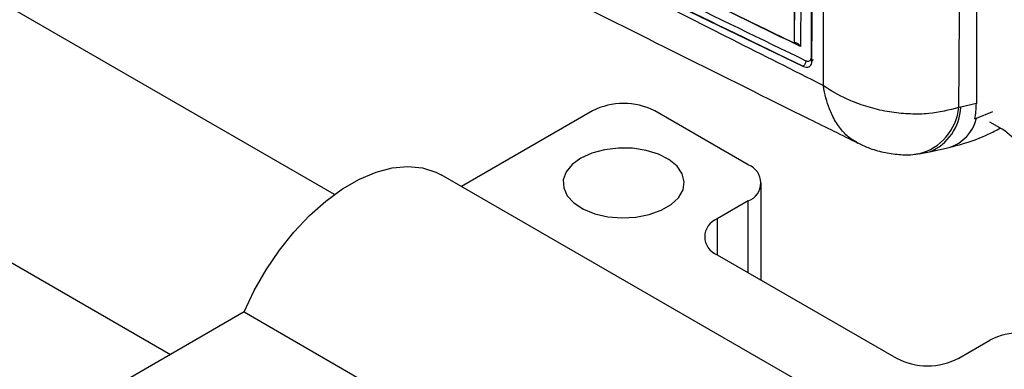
# Model space of a CAD drawing. Extents: x 30 to 391, y 7 to 282.
# Tile 27 of 30: x 269 to 336, y 198 to 222. Entities that reach past the tile are written whole.
import ezdxf

# ---------------------------------------------------------------- set-up
doc = ezdxf.new("R2010")
doc.units = 0
doc.layers.get('0').update_dxf_attribs({"linetype": 'CONTINUOUS'})

msp = doc.modelspace()

# ---------------------------------------------------------------- linework, layer by layer
at = {"color": 7, "linetype": 'CONTINUOUS'}
for p, q in [((292.1627, 233.2997), (322.1554, 218.7031)), ((333.9527, 229.418), (333.9527, 216.1705)), ((321.5938, 228.1796), (321.5621, 220.2796)), ((290.2637, 209.9676), (265.4401, 224.298)), ((321.5621, 220.2796), (321.5805, 220.289)), ((322.1565, 218.7037), (322.1554, 218.7031)), ((322.1554, 218.7031), (322.1885, 218.6881)), ((322.1565, 218.7037), (322.1559, 218.7041)), ((332.8883, 215.9245), (332.7618, 215.9016)), ((333.9527, 216.1705), (332.8883, 215.9245)), ((307.8291, 215.6605), (298.9161, 210.5151)), ((318.4357, 211.9866), (312.0717, 215.6605)), ((333.9614, 215.1614), (335.0726, 215.6257)), ((335.7092, 214.4199), (334.8773, 214.9002)), ((330.7666, 212.8708), (332.1095, 213.1812)), ((330.052, 212.7501), (330.7616, 212.8839)), ((257.9407, 211.3073), (279.1145, 199.0839)), ((327.2369, 194.1659), (297.5384, 211.3105)), ((319.3144, 204.1317), (319.3144, 210.762)), ((318.4357, 209.5374), (316.3144, 208.3128)), ((316.3144, 205.8636), (328.512, 198.822)), ((284.1181, 201.9724), (274.9486, 196.679)), ((284.1181, 201.9724), (313.8166, 184.8278)), ((332.7546, 198.822), (334.8759, 200.0467))]:
    msp.add_line(p, q, dxfattribs=at)
at = {"color": 8, "linetype": 'CONTINUOUS'}
for p, q in [((318.4357, 204.639), (318.4357, 209.5374)), ((316.3144, 208.3128), (316.3144, 205.8636))]:
    msp.add_line(p, q, dxfattribs=at)
at = {"color": 7, "linetype": 'CONTINUOUS', "flags": 128}
for points in [[(307.0336, 212.4459), (306.4396, 212.0121), (306.0348, 211.511), (305.8411, 210.9696), (305.869, 210.4169), (306.1169, 209.8828), (306.5714, 209.3962), (307.2081, 208.9831), (307.9927, 208.666), (308.8828, 208.4618), (309.8304, 208.3817), (310.7846, 208.4299), (311.6937, 208.6038), (312.5089, 208.8941), (313.1861, 209.285), (313.6889, 209.7556), (313.9902, 210.2805), (314.0737, 210.8313), (313.9349, 211.3783), (313.5813, 211.8922), (313.0319, 212.3451), (312.3164, 212.7127), (311.4734, 212.9751), (310.5483, 213.1182), (309.5909, 213.1343), (308.6529, 213.0225), (307.7849, 212.7888), (307.0336, 212.4459)], [(284.1181, 201.9724), (284.8095, 203.4285), (285.6153, 204.8365), (286.5216, 206.1717), (287.5125, 207.411), (288.5708, 208.5329), (289.6782, 209.5178), (290.8153, 210.3486), (291.9624, 211.0108), (293.0995, 211.4929), (294.2069, 211.7865), (295.2653, 211.8866), (296.2562, 211.7914), (297.1624, 211.5025), (297.5384, 211.3105)]]:
    msp.add_lwpolyline(points, dxfattribs=at)
at = {"color": 7, "linetype": 'CONTINUOUS'}
for centre, radius, start, end in [((309.9504, 211.5663), 4.6111, 62.609723, 117.390277), ((333.172, 210.4905), 4.6773, 15.883146, 57.14927), ((317.9709, 210.762), 1.3098, 290.78349, 69.21651), ((316.7792, 207.0882), 1.3098, 110.783279, 249.216629), ((336.9973, 195.9525), 4.6111, 62.609709, 117.390291), ((330.6333, 202.9162), 4.6111, 242.609654, 297.390361)]:
    msp.add_arc(centre, radius, start, end, dxfattribs=at)
at = {"color": 8, "linetype": 'CONTINUOUS'}
for centre, radius, start, end in [((329.1198, 216.2837), 3.6621, 284.722818, 354.011168), ((329.4502, 216.0493), 3.4403, 292.500177, 357.921392), ((331.3036, 215.7908), 2.7313, 287.162911, 346.676844)]:
    msp.add_arc(centre, radius, start, end, dxfattribs=at)
at = {"color": 7, "linetype": 'CONTINUOUS'}
for centre, major_axis, ratio, start_param, end_param in [((329.6024, 218.8523), (-3.1124, 5.4449), 0.5582034, 3.6914948, 3.9151153), ((336.8121, 220.5186), (29.4723, 11.5747), 0.1259116, 4.5622364, 4.5662193)]:
    msp.add_ellipse(centre, major_axis=major_axis, ratio=ratio, start_param=start_param, end_param=end_param, dxfattribs=at)
for points, knots in [([(321.5621, 220.2796), (321.5439, 220.2884), (320.9027, 220.6003), (317.7695, 222.125), (308.0955, 226.8371), (299.0539, 231.2525), (292.5007, 234.4528)], [0, 0, 0, 0, 0.0018693, 0.0661233, 0.3231391, 1, 1, 1, 1]), ([(321.9898, 220.0474), (317.0705, 222.4402), (307.2468, 227.2185), (297.4367, 232.0074), (292.5391, 234.3982)], [0, 0, 0, 0, 0.50076006, 1, 1, 1, 1]), ([(322.1559, 218.7041), (319.0948, 220.1906), (309.0888, 225.0498), (299.1013, 229.9219), (292.1693, 233.3035)], [0, 0, 0, 0, 0.3059264, 1, 1, 1, 1]), ([(292.3656, 233.6776), (299.2975, 230.2972), (309.2847, 225.4268), (319.2905, 220.5707), (322.3514, 219.0851)], [0, 0, 0, 0, 0.69408256, 1, 1, 1, 1]), ([(323.5397, 217.3872), (321.4884, 218.4241), (312.3222, 223.0575), (303.1808, 227.6685), (296.085, 231.2475)], [0, 0, 0, 0, 0.22378, 1, 1, 1, 1]), ([(332.7618, 215.9016), (332.7779, 218.0537), (332.81, 222.3507), (332.835, 226.6449), (332.8475, 228.7885)], [0, 0, 0, 0, 0.500831, 1, 1, 1, 1]), ([(321.5805, 220.289), (321.5805, 220.2894), (321.5858, 221.6072), (321.5981, 224.2415), (321.6058, 226.8742), (321.6106, 228.1897), (321.6106, 228.1899)], [0, 0, 0, 0, 0.0001557, 0.5002799, 0.9999227, 1, 1, 1, 1]), ([(322.0239, 228.4377), (322.019, 227.0424), (322.0093, 224.2465), (321.9963, 221.4489), (321.9898, 220.0474)], [0, 0, 0, 0, 0.4990477, 1, 1, 1, 1]), ([(322.7245, 219.3), (322.7252, 219.4667), (322.7286, 220.3002), (322.7404, 223.3537), (322.7487, 226.239), (322.755, 228.458)], [0, 0, 0, 0, 0.05458626, 0.27293232, 1, 1, 1, 1]), ([(322.7641, 219.0558), (322.7647, 219.2225), (322.7677, 220.056), (322.7779, 223.1094), (322.7848, 225.9946), (322.7902, 228.2135)], [0, 0, 0, 0, 0.0545863, 0.272931, 1, 1, 1, 1]), ([(323.5389, 227.9257), (323.539, 226.1624), (323.5392, 222.6516), (323.5395, 219.1368), (323.5397, 217.3872)], [0, 0, 0, 0, 0.5022329, 1, 1, 1, 1]), ([(297.5643, 227.6046), (300.0471, 226.3626), (308.3831, 222.1927), (317.8129, 217.4763), (324.7982, 214.0165), (325.8981, 213.4718)], [0, 0, 0, 0, 0.2632847, 0.884004, 1, 1, 1, 1]), ([(321.9898, 220.0474), (321.989, 220.0486), (321.9751, 220.0704), (321.9259, 220.1391), (321.8371, 220.2286), (321.7312, 220.2882), (321.6456, 220.3079), (321.6022, 220.2953), (321.5805, 220.289)], [0, 0, 0, 0, 0.0077813, 0.1402927, 0.4591578, 0.6909656, 0.8449792, 1, 1, 1, 1]), ([(322.3514, 219.0851), (322.3788, 219.0738), (322.4476, 219.0454), (322.5518, 219.0424), (322.6464, 219.086), (322.7112, 219.1731), (322.7201, 219.2578), (322.7245, 219.3)], [0, 0, 0, 0, 0.1418471, 0.3564569, 0.5704775, 0.7858716, 1, 1, 1, 1]), ([(322.8328, 219.1653), (322.8324, 219.1562), (322.8317, 219.1351), (322.8151, 219.1031), (322.7911, 219.0756), (322.7712, 219.061), (322.7641, 219.0558)], [0, 0, 0, 0, 0.2284088, 0.5314471, 0.8344908, 1, 1, 1, 1]), ([(322.3514, 219.0851), (322.3494, 219.0585), (322.3458, 219.0106), (322.3203, 218.9261), (322.2802, 218.8412), (322.2217, 218.7579), (322.1778, 218.722), (322.1559, 218.7041)], [0, 0, 0, 0, 0.1963159, 0.3521482, 0.5681008, 0.7840479, 1, 1, 1, 1]), ([(322.1885, 218.6881), (322.1779, 218.6932), (322.1672, 218.6983), (322.1565, 218.7037), (322.1565, 218.7037)], [0, 0, 0, 0, 0.9978705, 1, 1, 1, 1]), ([(322.1885, 218.6881), (322.256, 218.6666), (322.3912, 218.6237), (322.5672, 218.6607), (322.6966, 218.77), (322.7565, 218.9154), (322.7622, 219.0208), (322.7641, 219.0558)], [0, 0, 0, 0, 0.2226259, 0.4452354, 0.667641, 0.8896761, 1, 1, 1, 1]), ([(332.7618, 215.9016), (332.0955, 215.727), (331.0574, 215.455), (329.4717, 215.4339), (328.1892, 215.5504), (326.9012, 215.822), (325.8868, 216.1565), (324.7394, 216.6437), (324.0358, 217.0409), (323.5452, 217.3833), (323.5397, 217.3872)], [0, 0, 0, 0, 0.2292708, 0.3571787, 0.4850985, 0.6169826, 0.7488774, 0.8051244, 0.9977986, 1, 1, 1, 1]), ([(332.1095, 213.1812), (332.4765, 213.2759), (333.379, 213.5088), (334.5485, 213.9386), (335.3049, 214.35), (335.5754, 214.4972)], [0, 0, 0, 0, 0.3055799, 0.7516041, 1, 1, 1, 1]), ([(325.8968, 213.4857), (326.1261, 213.3725), (326.6792, 213.0992), (327.6225, 212.8288), (328.6839, 212.6813), (329.503, 212.6604), (329.9499, 212.7409), (330.0486, 212.7587)], [0, 0, 0, 0, 0.1790753, 0.4320783, 0.6826777, 0.9298579, 1, 1, 1, 1])]:
    msp.add_open_spline(points, degree=3, knots=knots, dxfattribs=at)
at = {"color": 8, "linetype": 'CONTINUOUS'}
msp.add_open_spline([(325.8925, 213.4759), (325.669, 213.6055), (325.2081, 213.8727), (324.6149, 214.5293), (324.2087, 215.2048), (323.813, 216.1216), (323.6299, 216.8121), (323.5407, 217.3808), (323.5397, 217.3872)], degree=3, knots=[0, 0, 0, 0, 0.1920802, 0.3960813, 0.6060679, 0.6942319, 0.9965453, 1, 1, 1, 1], dxfattribs=at)

doc.saveas('drawing.dxf')
